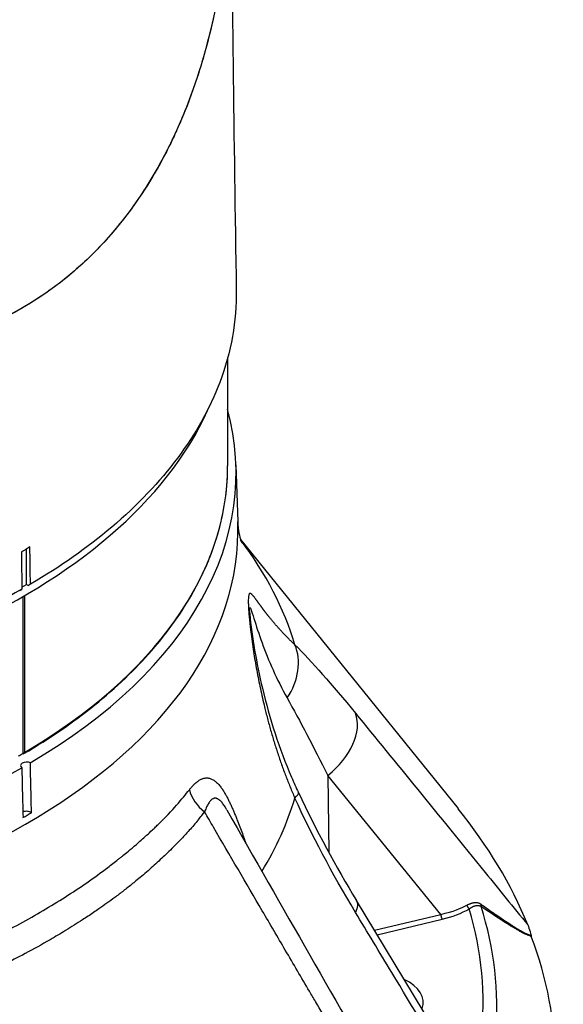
# Model space of a CAD drawing. Header units: millimetres. Extents: x 0 to 4378, y 0 to 2376.
# Tile 247 of 256: x 2857 to 2902, y 1086 to 1168. Entities that reach past the tile are written whole.
import ezdxf

# ---------------------------------------------------------------- set-up
doc = ezdxf.new("R2010")
doc.units = ezdxf.units.MM
doc.header["$LTSCALE"] = 0.2
doc.layers.add('01_Object Line', color=4, linetype='Continuous')

# ---------------------------------------------------------------- blocks, each defined once
blk = doc.blocks.new('A$Ce83b9b79')
for p, q in [((255.278, 120.204), (255.278, 111.257)), ((255.969, 111.321), (256.12, 106.599)), ((256.337, 105.155), (274.382, 82.82)), ((238.601, 101.419), (238.601, 104.358)), ((238.215, 101.195), (238.601, 101.419)), ((238.601, 101.419), (238.756, 101.329)), ((238.924, 101.425), (238.756, 101.329)), ((238.034, 100.912), (238.2, 101.007)), ((238.423, 100.478), (238.423, 87.478)), ((238.283, 100.397), (238.283, 87.395)), ((257.093, 98.413), (257.093, 98.413)), ((264.983, 87.001), (264.983, 86.999)), ((263.588, 85.576), (263.665, 79.188)), ((272.953, 74.055), (263.591, 85.577)), ((251.582, 83.736), (251.582, 83.741)), ((250.094, 78.968), (250.094, 78.968)), ((263.679, 78.057), (263.679, 78.056)), ((278.819, 53.974), (265.954, 75.217)), ((267.455, 72.74), (272.954, 74.055)), ((267.68, 72.368), (273.069, 73.657)), ((266.857, 72.597), (266.859, 72.597)), ((267.081, 72.225), (267.083, 72.225))]:
    blk.add_line(p, q)
for centre, major_axis, ratio, start_param, end_param in [((196.528, 124.485), (59.026, 0), 0.57735, 3.400584, 6.047705), ((196.528, 110.686), (59.45, 0), 0.57735, 5.506153, 6.436837), ((196.528, 111.257), (58.75, 0), 0.57735, 5.506298, 6.283185), ((196.528, 110.686), (-59.45, 0), 0.57735, 0.02733, 2.347829), ((196.528, 105.961), (-59.602, 0), 0.57735, 0.024808, 3.16011), ((196.528, 90.058), (65.256, 0), 0.57735, 0.169465, 0.410968), ((256.619, 93.899), (3.558, 3.513), 0.799226, 4.958929, 5.982419), ((261.675, 88.133), (3.877, 3.158), 0.638681, 4.68667, 6.08071), ((238.282, 87.559), (0.1, -0.173), 0.57735, 5.508442, 7.068564), ((196.528, 63.279), (81.367, 0), 0.57735, 0.556161, 0.556197), ((238.601, 86.395), (-0.5, 0), 0.57735, 4.030541, 6.965033), ((196.528, 61.339), (-82.068, 0), 0.57735, 3.721278, 3.721301), ((254.755, 84.309), (-2.37, 1.84), 0.746877, 0.775913, 1.563993), ((256.619, 82.027), (4.523, 2.131), 0.136833, 5.851522, 6.283181), ((256.619, 82.027), (4.523, 2.131), 0.136833, 6.283181, 6.283188), ((196.528, 90.058), (65.256, 0), 0.57735, 5.946543, 6.11372), ((238.601, 82.312), (0.5, 0), 0.57735, 0.626162, 2.226654), ((196.528, 106.603), (59.581, 0), 0.57735, 5.489501, 5.506073), ((-1466.362, 1876.72), (1537.991, -1974.113), 0.654537, 0.155075, 0.155668), ((196.528, 61.853), (85.907, 0), 0.57735, 0.230705, 0.436453), ((250.157, 80.386), (-2.935, 0.622), 0.638462, 4.797294, 4.799294), ((271.394, 76.53), (5.782, 0.594), 0.536385, 4.950833, 5.402064), ((196.528, 61.339), (82.068, 0), 0.57735, 0.289314, 0.289323), ((196.528, 66.758), (79.927, 0), 0.57735, 6.219483, 6.452096), ((276.516, 74.916), (-0.17, -0.252), 0.724926, 5.206499, 5.455402), ((276.516, 74.916), (-0.17, -0.252), 0.724926, 5.455402, 5.929315), ((196.528, 66.321), (81.076, 0), 0.57735, 6.235443, 6.46355), ((280.489, 72.434), (0.028, -0.282), 0.27556, 5.18388, 5.489612), ((196.528, 61.61), (85.917, 0), 0.57735, 6.067399, 6.498972), ((267.239, 66.758), (4.251, 0), 0.57735, 1.133992, 1.134008), ((267.239, 66.758), (4.251, 0), 0.57735, 6.06913, 7.169939)]:
    blk.add_ellipse(centre, major_axis=major_axis, ratio=ratio, start_param=start_param, end_param=end_param)
for points, knots in [([(255.519, 164.287), (255.641, 158.619), (255.172, 153.049), (252.735, 142.521), (250.752, 137.602), (244.931, 129.08), (241.52, 126.229), (235.012, 122.47), (230.838, 120.942), (220.55, 120.159), (215.3, 120.899), (203.369, 124.537), (196.769, 127.985), (185.864, 135.551), (181.346, 139.356), (172.725, 147.801), (168.133, 153.051), (165.272, 156.931)], [-11.72151, -11.72151, -11.72151, -11.72151, -10.340382, -10.340382, -8.941454, -8.941454, -7.499022, -7.499022, -6.055826, -6.055826, -4.655785, -4.655785, -2.843874, -2.843874, -1.450644, -1.450644, -0.000287, -0.000287, -0.000287, -0.000287]), ([(255.524, 164.004), (255.53, 163.668), (255.534, 163.332), (255.536, 162.997), (255.542, 162.058), (255.53, 161.122), (255.502, 160.19), (255.473, 159.258), (255.427, 158.33), (255.362, 157.407), (255.298, 156.484), (255.215, 155.566), (255.113, 154.654), (255.012, 153.742), (254.892, 152.836), (254.752, 151.938), (254.612, 151.039), (254.453, 150.147), (254.273, 149.265), (254.094, 148.382), (253.894, 147.508), (253.673, 146.643), (253.452, 145.779), (253.21, 144.925), (252.947, 144.083), (252.684, 143.24), (252.398, 142.409), (252.091, 141.593), (251.783, 140.776), (251.453, 139.972), (251.1, 139.185), (250.923, 138.791), (250.741, 138.401), (250.553, 138.015), (250.365, 137.63), (250.171, 137.248), (249.971, 136.871), (249.571, 136.117), (249.148, 135.38), (248.703, 134.663), (248.257, 133.946), (247.788, 133.249), (247.297, 132.573), (246.805, 131.898), (246.29, 131.244), (245.752, 130.615), (245.483, 130.3), (245.208, 129.992), (244.928, 129.69), (244.647, 129.388), (244.361, 129.092), (244.069, 128.803), (243.486, 128.225), (242.881, 127.673), (242.255, 127.149), (241.63, 126.624), (240.983, 126.127), (240.318, 125.66), (239.985, 125.426), (239.647, 125.2), (239.305, 124.981), (239.134, 124.872), (238.961, 124.764), (238.788, 124.659), (238.701, 124.606), (238.614, 124.554), (238.526, 124.502), (238.483, 124.476), (238.439, 124.45), (238.395, 124.425), (238.373, 124.412), (238.351, 124.399), (238.329, 124.386), (238.318, 124.38), (238.307, 124.374), (238.296, 124.367), (238.285, 124.361), (238.274, 124.354), (238.263, 124.348), (238.252, 124.342), (238.241, 124.335), (238.23, 124.329), (237.549, 123.937), (236.852, 123.574), (236.139, 123.241), (235.415, 122.902), (234.675, 122.594), (233.922, 122.317), (233.169, 122.04), (232.403, 121.794), (231.625, 121.579), (231.236, 121.472), (230.844, 121.372), (230.45, 121.28), (230.055, 121.188), (229.658, 121.104), (229.259, 121.027), (228.86, 120.951), (228.458, 120.882), (228.054, 120.821), (227.651, 120.759), (227.245, 120.705), (226.837, 120.659), (226.022, 120.567), (225.199, 120.504), (224.371, 120.471), (223.957, 120.455), (223.541, 120.446), (223.124, 120.444), (222.708, 120.442), (222.29, 120.447), (221.871, 120.459), (221.033, 120.484), (220.192, 120.536), (219.349, 120.615), (218.505, 120.694), (217.66, 120.8), (216.813, 120.931), (215.967, 121.061), (215.12, 121.218), (214.273, 121.398), (213.426, 121.579), (212.58, 121.783), (211.735, 122.011), (210.89, 122.239), (210.047, 122.49), (209.206, 122.762), (208.365, 123.034), (207.527, 123.328), (206.692, 123.642), (206.274, 123.799), (205.857, 123.962), (205.442, 124.129), (205.026, 124.296), (204.611, 124.468), (204.197, 124.644), (203.369, 124.998), (202.545, 125.37), (201.725, 125.76), (201.315, 125.955), (200.907, 126.155), (200.499, 126.358), (200.092, 126.562), (199.685, 126.77), (199.28, 126.982), (198.47, 127.406), (197.664, 127.847), (196.864, 128.302), (196.064, 128.758), (195.269, 129.23), (194.48, 129.716), (193.691, 130.203), (192.907, 130.704), (192.13, 131.22), (191.352, 131.735), (190.581, 132.265), (189.816, 132.808), (189.434, 133.079), (189.053, 133.354), (188.673, 133.632), (188.294, 133.91), (187.916, 134.192), (187.54, 134.476), (186.789, 135.045), (186.043, 135.626), (185.304, 136.219), (184.565, 136.812), (183.833, 137.416), (183.108, 138.031), (182.745, 138.339), (182.384, 138.65), (182.024, 138.962), (181.665, 139.275), (181.307, 139.591), (180.951, 139.909), (180.239, 140.545), (179.534, 141.192), (178.836, 141.848), (178.138, 142.505), (177.447, 143.171), (176.763, 143.847), (176.079, 144.522), (175.403, 145.207), (174.733, 145.901), (174.566, 146.074), (174.399, 146.248), (174.232, 146.422), (174.066, 146.597), (173.9, 146.772), (173.734, 146.948), (173.569, 147.123), (173.404, 147.299), (173.239, 147.476), (173.075, 147.653), (172.91, 147.83), (172.746, 148.007), (172.091, 148.717), (171.441, 149.434), (170.799, 150.159), (170.157, 150.883), (169.523, 151.617), (168.898, 152.359), (168.272, 153.101), (167.657, 153.853), (167.052, 154.615), (166.75, 154.996), (166.45, 155.379), (166.154, 155.766), (166.079, 155.862), (166.006, 155.959), (165.932, 156.056), (165.883, 156.121), (165.833, 156.186), (165.784, 156.251), (165.76, 156.283), (165.735, 156.315), (165.711, 156.347), (165.565, 156.541), (165.419, 156.737), (165.275, 156.933)], [0.2307558, 0.2307558, 0.2307558, 0.2307558, 0.2363826, 0.2363826, 0.2363826, 0.2521417, 0.2521417, 0.2521417, 0.267901, 0.267901, 0.267901, 0.2836607, 0.2836607, 0.2836607, 0.2994201, 0.2994201, 0.2994201, 0.3151807, 0.3151807, 0.3151807, 0.3309394, 0.3309394, 0.3309394, 0.3466995, 0.3466995, 0.3466995, 0.3624603, 0.3624603, 0.3624603, 0.3782209, 0.3782209, 0.3782209, 0.3860995, 0.3860995, 0.3860995, 0.3939788, 0.3939788, 0.3939788, 0.4097402, 0.4097402, 0.4097402, 0.4255009, 0.4255009, 0.4255009, 0.4412616, 0.4412616, 0.4412616, 0.4491414, 0.4491414, 0.4491414, 0.4570216, 0.4570216, 0.4570216, 0.4727819, 0.4727819, 0.4727819, 0.4885437, 0.4885437, 0.4885437, 0.496423, 0.496423, 0.496423, 0.5003634, 0.5003634, 0.5003634, 0.5023321, 0.5023321, 0.5023321, 0.5033183, 0.5033183, 0.5033183, 0.50381, 0.50381, 0.50381, 0.5040559, 0.5040559, 0.5040559, 0.5043025, 0.5043025, 0.5043025, 0.504549, 0.504549, 0.504549, 0.519795, 0.519795, 0.519795, 0.5352877, 0.5352877, 0.5352877, 0.5507799, 0.5507799, 0.5507799, 0.5585254, 0.5585254, 0.5585254, 0.5662705, 0.5662705, 0.5662705, 0.5740152, 0.5740152, 0.5740152, 0.5817602, 0.5817602, 0.5817602, 0.5972525, 0.5972525, 0.5972525, 0.6049974, 0.6049974, 0.6049974, 0.6127423, 0.6127423, 0.6127423, 0.628234, 0.628234, 0.628234, 0.6437255, 0.6437255, 0.6437255, 0.6592165, 0.6592165, 0.6592165, 0.6747078, 0.6747078, 0.6747078, 0.6901994, 0.6901994, 0.6901994, 0.7056903, 0.7056903, 0.7056903, 0.7134346, 0.7134346, 0.7134346, 0.7211791, 0.7211791, 0.7211791, 0.7366702, 0.7366702, 0.7366702, 0.7444151, 0.7444151, 0.7444151, 0.7521598, 0.7521598, 0.7521598, 0.7676499, 0.7676499, 0.7676499, 0.7831407, 0.7831407, 0.7831407, 0.798631, 0.798631, 0.798631, 0.8141209, 0.8141209, 0.8141209, 0.8218661, 0.8218661, 0.8218661, 0.8296112, 0.8296112, 0.8296112, 0.8451009, 0.8451009, 0.8451009, 0.8605908, 0.8605908, 0.8605908, 0.8683357, 0.8683357, 0.8683357, 0.8760808, 0.8760808, 0.8760808, 0.891571, 0.891571, 0.891571, 0.9070601, 0.9070601, 0.9070601, 0.9225507, 0.9225507, 0.9225507, 0.926423, 0.926423, 0.926423, 0.9302958, 0.9302958, 0.9302958, 0.9341676, 0.9341676, 0.9341676, 0.9380401, 0.9380401, 0.9380401, 0.9535299, 0.9535299, 0.9535299, 0.96902, 0.96902, 0.96902, 0.9845106, 0.9845106, 0.9845106, 0.9922555, 0.9922555, 0.9922555, 0.9941909, 0.9941909, 0.9941909, 0.995488, 0.995488, 0.995488, 0.9961277, 0.9961277, 0.9961277, 1, 1, 1, 1]), ([(255.991, 125.829), (256.031, 123.26), (255.573, 120.689), (252.991, 113.875), (249.951, 109.797), (243.667, 104.47), (241.408, 102.883), (238.924, 101.425)], [-14.04892, -14.04892, -14.04892, -14.04892, -12.705283, -12.705283, -10.418477, -10.418477, -9.348962, -9.348962, -9.348962, -9.348962]), ([(238.382, 87.386), (240.516, 88.639), (242.481, 89.989), (246.029, 92.849), (247.612, 94.36), (250.354, 97.507), (251.514, 99.144), (253.383, 102.504), (254.092, 104.228), (255.04, 107.72), (255.278, 109.489), (255.278, 111.257)], [1.5793155, 1.5793155, 1.5793155, 1.5793155, 1.7346913, 1.7346913, 1.8900671, 1.8900671, 2.0454429, 2.0454429, 2.2008187, 2.2008187, 2.3561944, 2.3561944, 2.3561944, 2.3561944]), ([(256.12, 106.599), (256.131, 106.272), (256.166, 105.956), (256.261, 105.419), (256.321, 105.2), (256.409, 104.927), (256.44, 104.859), (256.44, 104.859)], [0.8039155, 0.8039155, 0.8039155, 0.8039155, 0.8875026, 0.8875026, 0.9710897, 0.9710897, 1.0455724, 1.0455724, 1.0455724, 1.0455724]), ([(238.217, 101.016), (235.282, 99.35), (232.048, 97.86), (222.012, 94.154), (214.693, 92.498), (199.447, 90.92), (191.653, 90.994), (177.325, 92.763), (170.792, 94.293), (164.904, 96.426)], [-8.178263, -8.178263, -8.178263, -8.178263, -6.929628, -6.929628, -4.582872, -4.582872, -2.258636, -2.258636, -0.169659, -0.169659, -0.169659, -0.169659]), ([(257.098, 99.173), (257.096, 99.214), (257.096, 99.252), (257.095, 99.593), (257.146, 99.524), (257.279, 99.177), (257.361, 98.904), (257.641, 98), (257.867, 97.29), (258.659, 95.11), (259.338, 93.561), (260.21, 91.999)], [0.4930644, 0.4930644, 0.4930644, 0.4930644, 0.5, 0.5, 0.5625, 0.5625, 0.625, 0.625, 0.75, 0.75, 1, 1, 1, 1]), ([(257.098, 99.173), (257.098, 99.156), (257.099, 99.128), (257.103, 99.054), (257.107, 99.005), (257.116, 98.876), (257.123, 98.79), (257.144, 98.563), (257.16, 98.415), (257.206, 98.011), (257.239, 97.746), (257.345, 96.98), (257.425, 96.47), (257.696, 94.91), (257.912, 93.857), (258.765, 90.285), (259.559, 87.793), (260.756, 84.997), (260.945, 84.575), (261.142, 84.158)], [0, 0, 0, 0, 0.020274, 0.020274, 0.043467, 0.043467, 0.076055, 0.076055, 0.125548, 0.125548, 0.208131, 0.208131, 0.363102, 0.363102, 0.684164, 0.684164, 1.466211, 1.466211, 1.606267, 1.606267, 1.606267, 1.606267]), ([(265.879, 90.729), (269.177, 86.689), (272.764, 82.286), (276.64, 77.519), (277.789, 76.106), (278.963, 74.661), (280.161, 73.186)], [0, 0, 0, 0, 0.7713155, 0.7713155, 0.7713155, 0.9999074, 0.9999074, 0.9999074, 0.9999074]), ([(239.006, 82.482), (238.989, 83.388), (238.971, 84.273), (238.941, 85.606), (238.929, 86.107), (238.916, 86.619)], [-1.415258, -1.415258, -1.415258, -1.415258, -1.108027, -1.108027, -0.9315859, -0.9315859, -0.9315859, -0.9315859]), ([(238.213, 86.213), (238.223, 85.7), (238.234, 85.198), (238.264, 83.865), (238.285, 82.981), (238.308, 82.079)], [-1.5808019, -1.5808019, -1.5808019, -1.5808019, -1.4043593, -1.4043593, -1.0971283, -1.0971283, -1.0971283, -1.0971283]), ([(252.101, 84.383), (252.153, 84.45), (252.205, 84.514), (252.31, 84.637), (252.364, 84.697), (252.472, 84.811), (252.527, 84.864), (252.636, 84.963), (252.69, 85.009), (252.772, 85.073), (252.8, 85.094), (252.861, 85.136), (252.894, 85.157), (252.958, 85.197), (252.99, 85.214), (253.052, 85.247), (253.083, 85.262), (253.145, 85.288), (253.175, 85.3), (253.236, 85.321), (253.266, 85.33), (253.326, 85.345), (253.356, 85.352), (253.399, 85.359), (253.413, 85.361), (253.456, 85.367), (253.486, 85.369), (253.519, 85.37), (253.522, 85.37), (253.564, 85.371), (253.603, 85.369), (253.682, 85.359), (253.721, 85.352), (253.801, 85.332), (253.842, 85.319), (253.923, 85.287), (253.963, 85.269), (254.044, 85.227), (254.084, 85.203), (254.164, 85.151), (254.202, 85.124), (254.283, 85.061), (254.324, 85.026), (254.406, 84.95), (254.447, 84.91), (254.522, 84.831), (254.556, 84.793), (254.632, 84.703), (254.675, 84.65), (254.733, 84.572), (254.749, 84.551), (254.776, 84.513), (254.788, 84.496), (254.811, 84.463), (254.823, 84.446), (254.835, 84.427), (254.836, 84.426), (254.849, 84.407), (254.861, 84.389), (254.885, 84.353), (254.896, 84.335), (254.92, 84.299), (254.931, 84.281), (254.992, 84.184), (255.044, 84.097), (255.145, 83.919), (255.195, 83.828), (255.293, 83.642), (255.34, 83.548), (255.435, 83.357), (255.481, 83.26), (255.572, 83.063), (255.617, 82.964), (255.705, 82.765), (255.747, 82.666), (255.832, 82.467), (255.874, 82.366), (255.956, 82.164), (255.996, 82.064), (256.066, 81.889), (256.094, 81.816), (256.196, 81.555), (256.269, 81.362), (256.41, 80.985), (256.478, 80.802), (256.606, 80.447), (256.668, 80.275), (256.744, 80.058), (256.759, 80.017), (256.774, 79.975)], [0, 0, 0, 0, 0.0258866, 0.0258866, 0.0533683, 0.0533683, 0.0815444, 0.0815444, 0.1101561, 0.1101561, 0.125, 0.125, 0.1424637, 0.1424637, 0.1598037, 0.1598037, 0.1769486, 0.1769486, 0.1936796, 0.1936796, 0.2101205, 0.2101205, 0.2260726, 0.2260726, 0.2331631, 0.2331631, 0.2486771, 0.2486771, 0.25, 0.25, 0.2698161, 0.2698161, 0.2901386, 0.2901386, 0.3113539, 0.3113539, 0.3326701, 0.3326701, 0.35425, 0.35425, 0.375, 0.375, 0.3973574, 0.3973574, 0.4192385, 0.4192385, 0.4375, 0.4375, 0.4602987, 0.4602987, 0.46875, 0.46875, 0.4747709, 0.4747709, 0.4803744, 0.4803744, 0.4807918, 0.4807918, 0.4866902, 0.4866902, 0.4928931, 0.4928931, 0.5, 0.5, 0.5377388, 0.5377388, 0.5734351, 0.5734351, 0.6072701, 0.6072701, 0.6394752, 0.6394752, 0.6702601, 0.6702601, 0.6992319, 0.6992319, 0.7273114, 0.7273114, 0.7541466, 0.7541466, 0.7731083, 0.7731083, 0.8208556, 0.8208556, 0.8632432, 0.8632432, 0.9007393, 0.9007393, 0.9095465, 0.9095465, 0.9095465, 0.9095465]), ([(221.289, 66.596), (221.927, 66.764), (222.665, 66.97), (223.913, 67.347), (224.352, 67.484), (225.044, 67.709), (225.28, 67.787), (225.763, 67.949), (225.964, 68.018), (227.456, 68.538), (228.432, 68.907), (229.598, 69.363), (229.937, 69.499), (230.373, 69.676), (230.507, 69.73), (230.689, 69.805), (230.776, 69.841), (230.856, 69.874), (230.908, 69.895), (230.909, 69.895), (232.524, 70.562), (234.021, 71.237), (236.872, 72.633), (238.265, 73.378), (240.748, 74.812), (241.969, 75.572), (243.748, 76.78), (244.333, 77.194), (245.195, 77.833), (245.621, 78.156), (246.112, 78.541), (246.355, 78.735), (246.459, 78.819), (246.528, 78.874), (246.583, 78.919), (246.828, 79.118), (247.206, 79.425), (247.964, 80.077), (248.249, 80.327), (248.715, 80.752), (248.878, 80.902), (249.13, 81.14), (249.216, 81.222), (249.39, 81.389), (249.497, 81.493), (250.711, 82.683), (251.52, 83.636), (252.101, 84.383)], [0, 0, 0, 0, 0.0625, 0.0625, 0.09375, 0.09375, 0.109375, 0.109375, 0.125, 0.125, 0.1875, 0.1875, 0.21875, 0.21875, 0.234375, 0.234375, 0.242187, 0.246094, 0.246094, 0.25, 0.25, 0.375, 0.375, 0.5, 0.5, 0.625, 0.625, 0.6875, 0.6875, 0.71875, 0.734375, 0.742188, 0.746094, 0.746094, 0.75, 0.75, 0.8125, 0.8125, 0.84375, 0.84375, 0.859375, 0.859375, 0.867188, 0.867188, 0.875, 0.875, 1, 1, 1, 1]), ([(255.205, 82.737), (255.204, 82.738), (255.204, 82.739), (255.199, 82.747), (255.196, 82.753), (255.149, 82.832), (255.108, 82.901), (255.032, 83.02), (254.999, 83.07), (254.931, 83.168), (254.896, 83.215), (254.827, 83.303), (254.792, 83.343), (254.723, 83.419), (254.688, 83.453), (254.639, 83.498), (254.625, 83.511), (254.578, 83.55), (254.546, 83.573), (254.483, 83.614), (254.452, 83.631), (254.395, 83.656), (254.37, 83.666), (254.333, 83.676), (254.321, 83.678), (254.298, 83.683), (254.286, 83.685), (254.263, 83.687), (254.251, 83.688), (254.227, 83.688), (254.216, 83.688), (254.193, 83.686), (254.181, 83.684), (254.158, 83.68), (254.147, 83.678), (254.125, 83.672), (254.114, 83.668), (254.101, 83.664), (254.097, 83.662), (254.076, 83.654), (254.057, 83.645), (254.009, 83.618), (253.978, 83.597), (253.919, 83.548), (253.889, 83.52), (253.831, 83.458), (253.803, 83.423), (253.747, 83.347), (253.719, 83.306), (253.664, 83.217), (253.637, 83.169), (253.584, 83.068), (253.558, 83.016), (253.507, 82.907), (253.482, 82.85), (253.432, 82.73), (253.408, 82.669), (253.377, 82.587), (253.371, 82.57), (253.364, 82.552)], [0.4971641, 0.4971641, 0.4971641, 0.4971641, 0.4977131, 0.4977131, 0.5, 0.5, 0.5257694, 0.5257694, 0.5467887, 0.5467887, 0.5691029, 0.5691029, 0.5918005, 0.5918005, 0.6150001, 0.6150001, 0.625, 0.625, 0.6468632, 0.6468632, 0.6688265, 0.6688265, 0.6875, 0.6875, 0.6956757, 0.6956757, 0.7037232, 0.7037232, 0.7117453, 0.7117453, 0.719832, 0.719832, 0.7282291, 0.7282291, 0.7369568, 0.7369568, 0.7467078, 0.7467078, 0.75, 0.75, 0.7691603, 0.7691603, 0.8005291, 0.8005291, 0.8307069, 0.8307069, 0.8598504, 0.8598504, 0.8880822, 0.8880822, 0.9160616, 0.9160616, 0.9424262, 0.9424262, 0.9682432, 0.9682432, 0.9933486, 0.9933486, 1, 1, 1, 1]), ([(265.847, 61.253), (265.796, 61.34), (265.744, 61.427), (265.692, 61.514), (265.063, 62.565), (264.438, 63.628), (263.808, 64.702), (263.395, 65.406), (262.98, 66.114), (262.561, 66.827), (262.394, 67.111), (262.227, 67.395), (262.06, 67.68), (261.399, 68.805), (260.732, 69.941), (260.059, 71.088), (259.426, 72.168), (258.788, 73.258), (258.145, 74.358), (256.818, 76.625), (255.471, 78.934), (254.102, 81.284), (253.857, 81.706), (253.611, 82.128), (253.364, 82.552)], [0, 0, 0, 0, 0.013026, 0.013026, 0.013026, 0.1703679, 0.1703679, 0.1703679, 0.2735131, 0.2735131, 0.2735131, 0.3145401, 0.3145401, 0.3145401, 0.4765577, 0.4765577, 0.4765577, 0.6290801, 0.6290801, 0.6290801, 0.9436202, 0.9436202, 0.9436202, 1, 1, 1, 1]), ([(252.748, 81.78), (252.505, 81.491), (252.255, 81.204), (251.999, 80.92), (251.75, 80.644), (251.495, 80.37), (251.231, 80.097), (251.084, 79.945), (250.935, 79.793), (250.784, 79.641), (250.614, 79.471), (250.442, 79.302), (250.268, 79.134), (250.12, 78.992), (249.97, 78.849), (249.819, 78.708), (249.49, 78.399), (249.152, 78.092), (248.806, 77.788), (248.468, 77.492), (248.123, 77.197), (247.77, 76.906), (247.647, 76.804), (247.523, 76.702), (247.398, 76.601), (247.149, 76.4), (246.897, 76.201), (246.641, 76.003), (246.401, 75.817), (246.158, 75.632), (245.911, 75.449), (245.484, 75.132), (245.047, 74.819), (244.601, 74.509), (244.454, 74.407), (244.305, 74.304), (244.155, 74.202), (243.854, 73.998), (243.549, 73.795), (243.241, 73.595), (242.78, 73.295), (242.311, 72.999), (241.833, 72.707), (241.416, 72.453), (240.992, 72.202), (240.562, 71.953), (240.557, 71.95), (240.552, 71.948), (240.547, 71.945), (239.876, 71.557), (239.187, 71.177), (238.484, 70.804), (237.882, 70.485), (237.27, 70.172), (236.647, 69.865), (236.553, 69.819), (236.46, 69.773), (236.367, 69.728), (235.631, 69.369), (234.882, 69.019), (234.121, 68.679), (233.561, 68.429), (232.996, 68.184), (232.424, 67.945), (232.218, 67.859), (232.011, 67.773), (231.803, 67.688), (231.031, 67.373), (230.248, 67.067), (229.452, 66.771), (228.955, 66.585), (228.452, 66.403), (227.945, 66.225), (227.666, 66.127), (227.386, 66.03), (227.104, 65.934), (227.068, 65.922), (227.031, 65.909), (226.994, 65.897), (226.687, 65.793), (226.378, 65.691), (226.067, 65.59), (225.765, 65.493), (225.462, 65.397), (225.157, 65.303), (224.865, 65.213), (224.571, 65.125), (224.276, 65.038), (223.999, 64.957), (223.721, 64.877), (223.442, 64.799), (223.37, 64.779), (223.299, 64.759), (223.227, 64.739)], [0, 0, 0, 0, 0.040091, 0.040091, 0.040091, 0.0791042, 0.0791042, 0.0791042, 0.1008659, 0.1008659, 0.1008659, 0.1251662, 0.1251662, 0.1251662, 0.1457581, 0.1457581, 0.1457581, 0.1906253, 0.1906253, 0.1906253, 0.2344505, 0.2344505, 0.2344505, 0.2497695, 0.2497695, 0.2497695, 0.2802049, 0.2802049, 0.2802049, 0.3087587, 0.3087587, 0.3087587, 0.3582255, 0.3582255, 0.3582255, 0.3746347, 0.3746347, 0.3746347, 0.4075417, 0.4075417, 0.4075417, 0.4566567, 0.4566567, 0.4566567, 0.49949, 0.49949, 0.49949, 0.5, 0.5, 0.5, 0.5668684, 0.5668684, 0.5668684, 0.6240877, 0.6240877, 0.6240877, 0.6326432, 0.6326432, 0.6326432, 0.6998905, 0.6998905, 0.6998905, 0.749283, 0.749283, 0.749283, 0.7671378, 0.7671378, 0.7671378, 0.8333753, 0.8333753, 0.8333753, 0.8748395, 0.8748395, 0.8748395, 0.8976401, 0.8976401, 0.8976401, 0.9006059, 0.9006059, 0.9006059, 0.9254544, 0.9254544, 0.9254544, 0.9496024, 0.9496024, 0.9496024, 0.9727362, 0.9727362, 0.9727362, 0.9944424, 0.9944424, 0.9944424, 1, 1, 1, 1]), ([(275.115, 74.819), (275.14, 74.834), (275.167, 74.848), (275.192, 74.86), (275.217, 74.873), (275.242, 74.884), (275.267, 74.896), (275.292, 74.907), (275.316, 74.917), (275.34, 74.927), (275.364, 74.937), (275.389, 74.946), (275.413, 74.955), (275.437, 74.964), (275.462, 74.972), (275.487, 74.979), (275.51, 74.987), (275.534, 74.994), (275.558, 75), (275.582, 75.006), (275.606, 75.012), (275.631, 75.016), (275.655, 75.021), (275.679, 75.025), (275.704, 75.029), (275.71, 75.03), (275.715, 75.03), (275.721, 75.031), (275.757, 75.035), (275.793, 75.038), (275.827, 75.039), (275.863, 75.039), (275.897, 75.038), (275.931, 75.035), (275.958, 75.032), (275.983, 75.028), (276.009, 75.023)], [0.0001696, 0.0001696, 0.0001696, 0.0001696, 0.0625, 0.0625, 0.0625, 0.1242538, 0.1242538, 0.1242538, 0.1864994, 0.1864994, 0.1864994, 0.2487159, 0.2487159, 0.2487159, 0.3115369, 0.3115369, 0.3115369, 0.3716248, 0.3716248, 0.3716248, 0.4305171, 0.4305171, 0.4305171, 0.4875231, 0.4875231, 0.4875231, 0.5, 0.5, 0.5, 0.5823436, 0.5823436, 0.5823436, 0.6684207, 0.6684207, 0.6684207, 0.7359943, 0.7359943, 0.7359943, 0.7359943]), ([(275.115, 74.819), (275.119, 74.802), (275.123, 74.786), (275.127, 74.77), (275.132, 74.753), (275.138, 74.737), (275.145, 74.721), (275.152, 74.704), (275.16, 74.688), (275.169, 74.673), (275.177, 74.657), (275.187, 74.642), (275.197, 74.627), (275.201, 74.623), (275.204, 74.618), (275.207, 74.614)], [0.0010101, 0.0010101, 0.0010101, 0.0010101, 0.134472, 0.134472, 0.134472, 0.2695824, 0.2695824, 0.2695824, 0.4050007, 0.4050007, 0.4050007, 0.5409314, 0.5409314, 0.5409314, 0.5837476, 0.5837476, 0.5837476, 0.5837476]), ([(275.207, 74.614), (275.218, 74.6), (275.23, 74.586), (275.241, 74.574), (275.254, 74.561), (275.266, 74.549), (275.279, 74.539), (275.291, 74.529), (275.303, 74.521), (275.316, 74.513)], [0.5837476, 0.5837476, 0.5837476, 0.5837476, 0.7203638, 0.7203638, 0.7203638, 0.8601819, 0.8601819, 0.8601819, 0.9893113, 0.9893113, 0.9893113, 0.9893113]), ([(275.319, 74.512), (275.333, 74.522), (275.348, 74.533), (275.363, 74.544), (275.378, 74.555), (275.393, 74.566), (275.41, 74.578), (275.426, 74.589), (275.442, 74.6), (275.46, 74.612), (275.477, 74.623), (275.496, 74.634), (275.515, 74.645), (275.534, 74.656), (275.555, 74.667), (275.577, 74.678), (275.596, 74.688), (275.617, 74.698), (275.638, 74.708), (275.659, 74.717), (275.681, 74.726), (275.704, 74.734), (275.725, 74.743), (275.748, 74.75), (275.771, 74.757), (275.782, 74.761), (275.794, 74.764), (275.805, 74.767)], [0, 0, 0, 0, 0.0688334, 0.0688334, 0.0688334, 0.1344102, 0.1344102, 0.1344102, 0.1970682, 0.1970682, 0.1970682, 0.2571155, 0.2571155, 0.2571155, 0.3178366, 0.3178366, 0.3178366, 0.3723607, 0.3723607, 0.3723607, 0.4252748, 0.4252748, 0.4252748, 0.4759711, 0.4759711, 0.4759711, 0.5, 0.5, 0.5, 0.5]), ([(275.805, 74.767), (275.837, 74.775), (275.868, 74.782), (275.897, 74.786), (275.927, 74.79), (275.955, 74.793), (275.982, 74.794), (276.01, 74.794), (276.036, 74.793), (276.061, 74.791), (276.087, 74.789), (276.112, 74.785), (276.134, 74.78), (276.158, 74.775), (276.179, 74.769), (276.199, 74.763), (276.22, 74.756), (276.239, 74.749), (276.255, 74.741), (276.269, 74.735), (276.282, 74.729), (276.293, 74.722)], [0.5, 0.5, 0.5, 0.5, 0.5672426, 0.5672426, 0.5672426, 0.6359788, 0.6359788, 0.6359788, 0.7065697, 0.7065697, 0.7065697, 0.7809938, 0.7809938, 0.7809938, 0.8575724, 0.8575724, 0.8575724, 0.9361042, 0.9361042, 0.9361042, 0.9999056, 0.9999056, 0.9999056, 0.9999056]), ([(276.009, 75.023), (276.041, 75.016), (276.072, 75.008), (276.103, 74.997), (276.132, 74.987), (276.161, 74.974), (276.189, 74.96), (276.214, 74.947), (276.239, 74.932), (276.263, 74.916), (276.268, 74.912), (276.274, 74.909), (276.277, 74.905)], [0.7359943, 0.7359943, 0.7359943, 0.7359943, 0.8230344, 0.8230344, 0.8230344, 0.9063996, 0.9063996, 0.9063996, 0.9830115, 0.9830115, 0.9830115, 0.9999975, 0.9999975, 0.9999975, 0.9999975]), ([(276.277, 74.905), (276.423, 74.802), (276.563, 74.702), (276.7, 74.605), (276.839, 74.506), (276.975, 74.41), (277.108, 74.318), (277.246, 74.221), (277.38, 74.128), (277.511, 74.038), (277.626, 73.96), (277.738, 73.883), (277.847, 73.809), (277.98, 73.719), (278.109, 73.633), (278.234, 73.55), (278.329, 73.487), (278.42, 73.427), (278.51, 73.368), (278.564, 73.333), (278.615, 73.3), (278.662, 73.269), (278.708, 73.239), (278.75, 73.212), (278.791, 73.186), (278.831, 73.16), (278.868, 73.136), (278.905, 73.112), (278.941, 73.089), (278.976, 73.066), (279.011, 73.044), (279.071, 73.006), (279.128, 72.969), (279.183, 72.935), (279.241, 72.898), (279.296, 72.864), (279.348, 72.832), (279.36, 72.825), (279.371, 72.818), (279.382, 72.811), (279.436, 72.779), (279.485, 72.75), (279.53, 72.724), (279.537, 72.72), (279.544, 72.715), (279.553, 72.711), (279.571, 72.7), (279.593, 72.688), (279.616, 72.675), (279.634, 72.665), (279.654, 72.654), (279.674, 72.643), (279.692, 72.633), (279.711, 72.623), (279.728, 72.613), (279.78, 72.585), (279.83, 72.559), (279.879, 72.534), (279.929, 72.509), (279.977, 72.486), (280.023, 72.464), (280.073, 72.441), (280.12, 72.42), (280.165, 72.401), (280.212, 72.381), (280.257, 72.363), (280.299, 72.347), (280.343, 72.331), (280.385, 72.317), (280.425, 72.305), (280.428, 72.304), (280.431, 72.303), (280.434, 72.301)], [0, 0, 0, 0, 0.0625, 0.0625, 0.0625, 0.1260324, 0.1260324, 0.1260324, 0.1920398, 0.1920398, 0.1920398, 0.25, 0.25, 0.25, 0.320855, 0.320855, 0.320855, 0.3742296, 0.3742296, 0.3742296, 0.4067355, 0.4067355, 0.4067355, 0.4382552, 0.4382552, 0.4382552, 0.4693133, 0.4693133, 0.4693133, 0.5, 0.5, 0.5, 0.5535383, 0.5535383, 0.5535383, 0.6118156, 0.6118156, 0.6118156, 0.625, 0.625, 0.625, 0.6875, 0.6875, 0.6875, 0.6968322, 0.6968322, 0.6968322, 0.7172166, 0.7172166, 0.7172166, 0.7336083, 0.7336083, 0.7336083, 0.7490228, 0.7490228, 0.7490228, 0.7948956, 0.7948956, 0.7948956, 0.8415443, 0.8415443, 0.8415443, 0.8910576, 0.8910576, 0.8910576, 0.9422501, 0.9422501, 0.9422501, 0.9952644, 0.9952644, 0.9952644, 0.9993154, 0.9993154, 0.9993154, 0.9993154]), ([(280.453, 72.231), (280.413, 72.242), (280.372, 72.254), (280.328, 72.269), (280.283, 72.284), (280.236, 72.301), (280.187, 72.32), (280.16, 72.331), (280.132, 72.342), (280.103, 72.354), (280.052, 72.376), (279.998, 72.4), (279.943, 72.426), (279.929, 72.433), (279.914, 72.439), (279.9, 72.446), (279.884, 72.454), (279.867, 72.462), (279.85, 72.471), (279.831, 72.48), (279.812, 72.489), (279.794, 72.499), (279.773, 72.509), (279.753, 72.519), (279.734, 72.529), (279.713, 72.54), (279.694, 72.55), (279.678, 72.558), (279.65, 72.573), (279.622, 72.588), (279.592, 72.604), (279.544, 72.63), (279.493, 72.658), (279.44, 72.689), (279.39, 72.717), (279.339, 72.746), (279.285, 72.778), (279.28, 72.781), (279.275, 72.783), (279.27, 72.786), (279.236, 72.806), (279.201, 72.826), (279.164, 72.848), (279.128, 72.87), (279.089, 72.892), (279.051, 72.916), (279.011, 72.939), (278.97, 72.964), (278.93, 72.988), (278.886, 73.015), (278.843, 73.041), (278.8, 73.067), (278.781, 73.079), (278.762, 73.091), (278.743, 73.103), (278.676, 73.144), (278.607, 73.186), (278.538, 73.23), (278.374, 73.332), (278.204, 73.44), (278.028, 73.553), (277.877, 73.651), (277.721, 73.752), (277.56, 73.858), (277.406, 73.959), (277.248, 74.065), (277.086, 74.174), (276.932, 74.278), (276.773, 74.385), (276.611, 74.496), (276.506, 74.568), (276.398, 74.642), (276.293, 74.722)], [0.0000012, 0.0000012, 0.0000012, 0.0000012, 0.0477801, 0.0477801, 0.0477801, 0.0975047, 0.0975047, 0.0975047, 0.125, 0.125, 0.125, 0.1748356, 0.1748356, 0.1748356, 0.1875, 0.1875, 0.1875, 0.2014987, 0.2014987, 0.2014987, 0.2162369, 0.2162369, 0.2162369, 0.2322887, 0.2322887, 0.2322887, 0.25, 0.25, 0.25, 0.2795148, 0.2795148, 0.2795148, 0.3272574, 0.3272574, 0.3272574, 0.371075, 0.371075, 0.371075, 0.375, 0.375, 0.375, 0.401934, 0.401934, 0.401934, 0.4290665, 0.4290665, 0.4290665, 0.456843, 0.456843, 0.456843, 0.4865832, 0.4865832, 0.4865832, 0.5, 0.5, 0.5, 0.5477657, 0.5477657, 0.5477657, 0.6608243, 0.6608243, 0.6608243, 0.758351, 0.758351, 0.758351, 0.852088, 0.852088, 0.852088, 0.9415112, 0.9415112, 0.9415112, 1, 1, 1, 1]), ([(280.161, 50.527), (276.115, 57.242), (272.357, 63.477), (268.888, 69.23), (267.859, 70.935), (266.856, 72.598), (265.879, 74.218)], [0.0000926, 0.0000926, 0.0000926, 0.0000926, 0.7713988, 0.7713988, 0.7713988, 1, 1, 1, 1]), ([(272.955, 74.055), (272.955, 74.04), (272.956, 74.024), (272.957, 74.008), (272.959, 73.992), (272.961, 73.975), (272.963, 73.958), (272.966, 73.94), (272.969, 73.923), (272.973, 73.905), (272.976, 73.888), (272.981, 73.87), (272.985, 73.853), (272.99, 73.836), (272.995, 73.819), (273.001, 73.802), (273.006, 73.786), (273.012, 73.77), (273.018, 73.755), (273.024, 73.739), (273.031, 73.725), (273.037, 73.712), (273.044, 73.698), (273.051, 73.686), (273.057, 73.675), (273.061, 73.668), (273.065, 73.662), (273.069, 73.657)], [0.0004114, 0.0004114, 0.0004114, 0.0004114, 0.1168006, 0.1168006, 0.1168006, 0.2332447, 0.2332447, 0.2332447, 0.3496658, 0.3496658, 0.3496658, 0.4660663, 0.4660663, 0.4660663, 0.5824487, 0.5824487, 0.5824487, 0.6988703, 0.6988703, 0.6988703, 0.815252, 0.815252, 0.815252, 0.9316475, 0.9316475, 0.9316475, 1, 1, 1, 1]), ([(280.161, 73.186), (280.181, 73.146), (280.198, 73.101), (280.276, 72.884), (280.337, 72.68), (280.404, 72.419), (280.418, 72.362), (280.434, 72.301)], [-1.0420815, -1.0420815, -1.0420815, -1.0420815, -1.0209377, -1.0209377, -0.9464063, -0.9464063, -0.9264749, -0.9264749, -0.9264749, -0.9264749])]:
    blk.add_open_spline(points, degree=3, knots=knots)
for points in [[(255.535, 163.191), (255.634, 150.824), (255.795, 138.368), (255.992, 125.829)], [(238.883, 104.522), (238.649, 104.385), (238.413, 104.248), (238.176, 104.114)], [(238.924, 101.425), (238.911, 102.457), (238.897, 103.489), (238.883, 104.522)], [(238.176, 104.114), (238.19, 103.081), (238.203, 102.049), (238.217, 101.016)], [(260.849, 96.412), (262.256, 95.017), (263.894, 93.159), (265.879, 90.729)], [(260.21, 91.999), (261.265, 90.109), (262.398, 87.926), (263.589, 85.576)], [(237.929, 87.191), (238.045, 87.258), (238.163, 87.326), (238.283, 87.395)], [(261.142, 84.158), (262.623, 81.016), (264.256, 78.011), (265.951, 75.216)], [(265.879, 74.218), (263.9, 77.497), (262.243, 80.674), (260.849, 83.704)], [(250.609, 82.638), (250.61, 82.636), (250.611, 82.634), (250.612, 82.632)], [(255.201, 82.734), (259.785, 74.688), (264.38, 66.661), (268.978, 58.659)], [(265.95, 75.214), (266.094, 74.971), (266.072, 74.627), (265.879, 74.218)], [(265.949, 75.215), (265.949, 75.215), (265.949, 75.214), (265.95, 75.214)], [(272.955, 74.055), (273.98, 74.276), (274.669, 74.58), (275.115, 74.819)]]:
    blk.add_open_spline(points, degree=3)
blk.add_rational_spline([(260.849, 96.412), (259.728, 97.474), (258.881, 98.475), (257.91, 99.77), (257.637, 100.174), (257.302, 100.578), (257.204, 100.679), (257.048, 100.657), (256.987, 100.515), (256.989, 99.528), (257.051, 98.776), (257.211, 97.323), (257.311, 96.585), (257.646, 94.424), (257.92, 93.024), (258.889, 88.897), (259.732, 86.245), (260.849, 83.704)], [0.999999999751, 0.999999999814, 0.999999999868, 0.999999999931, 0.999999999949, 0.999999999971, 0.999999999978, 0.999999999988, 0.999999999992, 0.999999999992, 0.999999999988, 0.999999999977, 0.999999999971, 0.999999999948, 0.99999999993, 0.999999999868, 0.999999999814, 0.999999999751], degree=3, knots=[0, 0, 0, 0, 0.25, 0.25, 0.375, 0.375, 0.4375, 0.4375, 0.5, 0.5, 0.5625, 0.5625, 0.625, 0.625, 0.75, 0.75, 1, 1, 1, 1])

msp = doc.modelspace()

# ---------------------------------------------------------------- block references
at = {"layer": '01_Object Line'}
msp.add_blockref('A$Ce83b9b79', (2619.305, 1019.576), dxfattribs=at)

doc.saveas('drawing.dxf')
